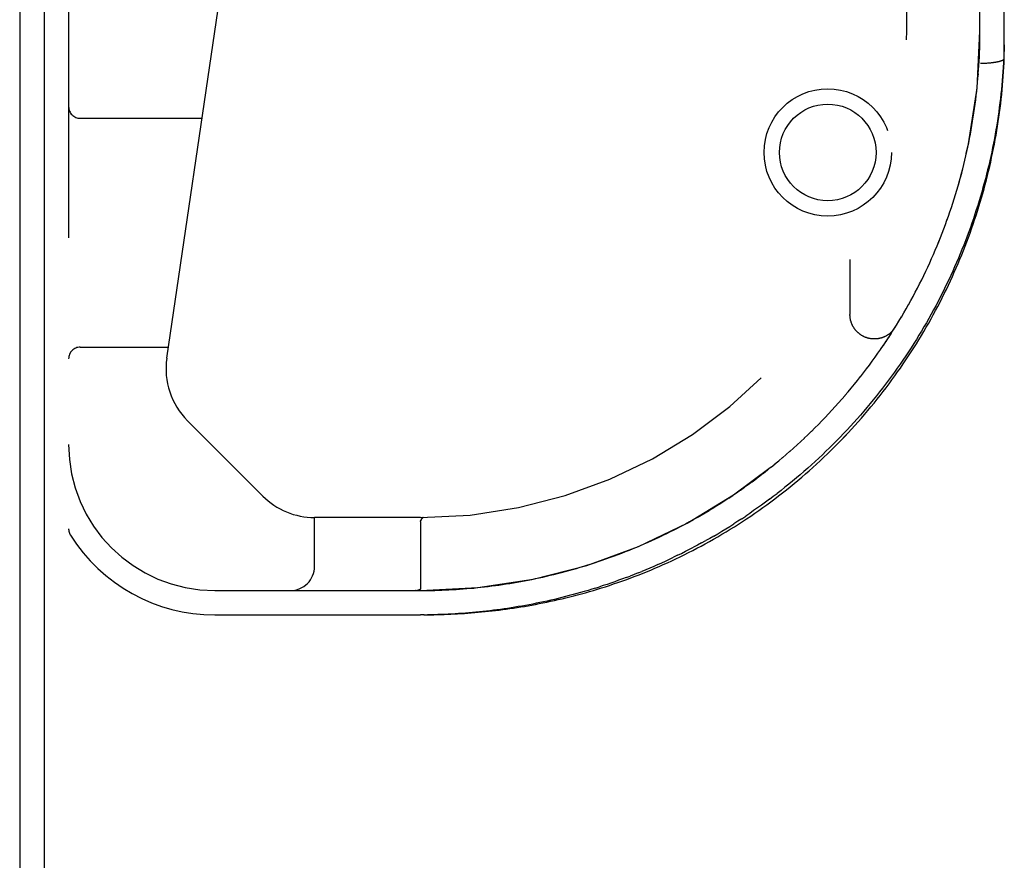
# Model space of a CAD drawing. Header units: inches. Extents: x 0 to 176, y 0 to 114.
# Tile 14 of 102: x 38.13 to 40.65, y 12.59 to 14.74. Entities that reach past the tile are written whole.
import ezdxf

# ---------------------------------------------------------------- set-up
doc = ezdxf.new("R2010")
doc.units = ezdxf.units.IN
doc.header["$LTSCALE"] = 9.696296
doc.header["$MEASUREMENT"] = 0
doc.linetypes.add('HIDDEN', pattern=[0.2, 0.1, -0.1])
doc.layers.get('0').update_dxf_attribs({"linetype": 'CONTINUOUS'})
doc.layers.add('DEFAULT_2', color=8, linetype='HIDDEN')
doc.layers.add('DOOR_ASSEMBLY', color=7, linetype='CONTINUOUS')

msp = doc.modelspace()

# ---------------------------------------------------------------- linework, layer by layer
at = {"color": 3, "linetype": 'Continuous'}
for p, q in [((38.1258, 15.5836), (38.1258, 3.8736)), ((38.1888, 15.5856), (38.1888, 3.8516))]:
    msp.add_line(p, q, dxfattribs=at)
at = {"layer": 'DEFAULT_2', "color": 8, "linetype": 'HIDDEN'}
for radius in [0.1635, 0.124]:
    msp.add_circle((40.2008, 14.4036), radius, dxfattribs=at)
at = {"layer": 'DOOR_ASSEMBLY', "color": 8, "linetype": 'HIDDEN'}
for p, q in [((40.4043, 14.7151), (40.4043, 16.6966)), ((40.6543, 14.6453), (40.6543, 16.3387)), ((40.5918, 14.7151), (40.5918, 16.2762)), ((38.2515, 15.1536), (38.2515, 13.4367)), ((38.5035, 13.875), (38.6867, 15.1218)), ((40.5897, 14.6381), (40.5903, 14.6491)), ((40.6537, 14.6337), (40.6543, 14.6452)), ((40.6543, 14.6452), (40.6543, 14.6453)), ((40.5875, 14.605), (40.5884, 14.6161)), ((40.5884, 14.616), (40.5891, 14.6271)), ((40.5891, 14.6271), (40.5897, 14.6381)), ((40.5963, 14.6326), (40.5985, 14.6327)), ((40.5985, 14.6327), (40.6008, 14.6327)), ((40.6008, 14.6327), (40.603, 14.6328)), ((40.603, 14.6328), (40.6052, 14.6329)), ((40.6052, 14.6329), (40.6074, 14.633)), ((40.6074, 14.633), (40.6096, 14.6331)), ((40.6096, 14.6331), (40.6117, 14.6333)), ((40.6117, 14.6333), (40.6139, 14.6334)), ((40.6139, 14.6334), (40.616, 14.6336)), ((40.616, 14.6336), (40.618, 14.6338)), ((40.6531, 14.6221), (40.6537, 14.6337)), ((40.5857, 14.5829), (40.5867, 14.594)), ((40.5867, 14.594), (40.5876, 14.605)), ((40.5835, 14.5608), (40.5846, 14.5719)), ((40.5846, 14.5719), (40.5857, 14.5829)), ((40.5809, 14.5387), (40.5822, 14.5498)), ((40.5822, 14.5498), (40.5835, 14.5608)), ((40.5764, 14.5055), (40.578, 14.5166)), ((40.578, 14.5166), (40.5795, 14.5277)), ((40.5795, 14.5276), (40.5809, 14.5387)), ((38.2815, 14.4911), (38.594, 14.4911)), ((40.573, 14.4834), (40.5747, 14.4945)), ((40.5747, 14.4944), (40.5764, 14.5055)), ((40.5692, 14.4612), (40.5711, 14.4723)), ((40.5711, 14.4723), (40.573, 14.4834)), ((40.5628, 14.428), (40.565, 14.4391)), ((40.565, 14.4391), (40.5671, 14.4502)), ((40.5671, 14.4501), (40.5692, 14.4613)), ((40.5605, 14.4169), (40.5628, 14.428)), ((40.5324, 14.3063), (40.5356, 14.3174)), ((40.529, 14.2952), (40.5324, 14.3064)), ((40.5071, 14.2293), (40.511, 14.2402)), ((40.5031, 14.2182), (40.5071, 14.2293)), ((40.4723, 14.1416), (40.4771, 14.1526)), ((40.258, 14.1286), (40.258, 13.987)), ((40.4627, 14.12), (40.4676, 14.1309)), ((40.4421, 14.0767), (40.4475, 14.0876)), ((40.4312, 14.0552), (40.4368, 14.0661)), ((40.4367, 14.0659), (40.4422, 14.0768)), ((40.4141, 14.0232), (40.42, 14.034)), ((40.42, 14.034), (40.4257, 14.0446)), ((40.4022, 14.0019), (40.4083, 14.0127)), ((40.4082, 14.0125), (40.4142, 14.0233)), ((40.3899, 13.9809), (40.3962, 13.9915)), ((40.3961, 13.9914), (40.4023, 14.0021)), ((40.3707, 13.9495), (40.3773, 13.9601)), ((40.3772, 13.9599), (40.3837, 13.9705)), ((40.3836, 13.9704), (40.39, 13.981)), ((40.3574, 13.9287), (40.3642, 13.9392)), ((40.3641, 13.9391), (40.3708, 13.9496)), ((40.3367, 13.8979), (40.3438, 13.9083)), ((40.3437, 13.9081), (40.3507, 13.9186)), ((40.3506, 13.9184), (40.3575, 13.9289)), ((38.2815, 13.9036), (38.5077, 13.9036)), ((40.3296, 13.8877), (40.3368, 13.8981)), ((40.3002, 13.8475), (40.3078, 13.8577)), ((40.3077, 13.8575), (40.3152, 13.8677)), ((40.3152, 13.8677), (40.3225, 13.8778)), ((40.2849, 13.8277), (40.2927, 13.8377)), ((40.2926, 13.8376), (40.3003, 13.8477)), ((40.2612, 13.7984), (40.2694, 13.8083)), ((40.2692, 13.8081), (40.2772, 13.818)), ((40.2771, 13.8179), (40.285, 13.8279)), ((40.245, 13.7792), (40.2533, 13.7889)), ((40.2532, 13.7888), (40.2614, 13.7986)), ((40.22, 13.7508), (40.2286, 13.7604)), ((40.2285, 13.7602), (40.237, 13.7698)), ((40.2368, 13.7697), (40.2452, 13.7794)), ((40.1943, 13.7231), (40.2031, 13.7325)), ((40.2029, 13.7323), (40.2117, 13.7417)), ((40.2115, 13.7415), (40.2202, 13.751)), ((38.7501, 13.5212), (38.5565, 13.7147)), ((40.1678, 13.6961), (40.1769, 13.7052)), ((40.1767, 13.705), (40.1857, 13.7142)), ((40.1855, 13.714), (40.1945, 13.7233)), ((40.1497, 13.6785), (40.159, 13.6875)), ((40.1588, 13.6873), (40.168, 13.6963)), ((40.1222, 13.6527), (40.1316, 13.6614)), ((40.1314, 13.6612), (40.1408, 13.67)), ((40.1406, 13.6698), (40.1499, 13.6787)), ((40.094, 13.6277), (40.1036, 13.6362)), ((40.1034, 13.636), (40.113, 13.6445)), ((40.1128, 13.6443), (40.1224, 13.6529)), ((40.0556, 13.5957), (40.0655, 13.6038)), ((40.0653, 13.6036), (40.0751, 13.6117)), ((40.0749, 13.6115), (40.0847, 13.6198)), ((40.0845, 13.6196), (40.0942, 13.6279)), ((40.0263, 13.5728), (40.0363, 13.5805)), ((40.0361, 13.5803), (40.0461, 13.5882)), ((40.0459, 13.588), (40.0558, 13.5959)), ((39.9966, 13.5507), (40.0068, 13.5582)), ((40.0065, 13.558), (40.0167, 13.5655)), ((40.0164, 13.5653), (40.0265, 13.573)), ((39.9565, 13.5228), (39.9669, 13.5298)), ((39.9666, 13.5297), (39.9769, 13.5368)), ((39.9766, 13.5366), (39.9869, 13.5438)), ((39.9866, 13.5436), (39.9968, 13.5509)), ((39.9161, 13.4966), (39.9265, 13.5032)), ((39.9262, 13.503), (39.9366, 13.5097)), ((39.9363, 13.5095), (39.9467, 13.5163)), ((39.9465, 13.5161), (39.9568, 13.523)), ((39.8757, 13.4723), (39.886, 13.4783)), ((39.8857, 13.4782), (39.8961, 13.4844)), ((39.8958, 13.4842), (39.9062, 13.4905)), ((39.9059, 13.4904), (39.9164, 13.4968)), ((38.883, 13.3411), (38.883, 13.4661)), ((39.1553, 13.4661), (38.883, 13.4661)), ((39.1553, 13.4558), (39.1553, 13.2842)), ((39.1576, 13.4616), (39.1565, 13.4599)), ((39.1565, 13.4599), (39.1576, 13.4616)), ((39.1618, 13.4661), (39.162, 13.4661)), ((39.1619, 13.4661), (39.1622, 13.4661)), ((39.8359, 13.4501), (39.846, 13.4555)), ((39.8457, 13.4554), (39.8559, 13.461)), ((39.8556, 13.4609), (39.8659, 13.4667)), ((39.8656, 13.4665), (39.8759, 13.4724)), ((39.98, 13.4631), (39.9902, 13.4699)), ((39.7873, 13.4251), (39.7971, 13.4299)), ((39.7969, 13.4299), (39.8067, 13.4348)), ((39.8066, 13.4347), (39.8165, 13.4398)), ((39.8163, 13.4397), (39.8263, 13.4449)), ((39.8261, 13.4448), (39.8361, 13.4502)), ((39.7488, 13.407), (39.7585, 13.4114)), ((39.877, 13.4011), (39.8874, 13.4068)), ((39.5944, 13.3474), (39.6043, 13.3506)), ((39.6042, 13.3505), (39.6141, 13.3538)), ((39.614, 13.3538), (39.6238, 13.3572)), ((39.6237, 13.3571), (39.6335, 13.3606)), ((39.8153, 13.369), (39.805, 13.364)), ((39.5652, 13.3383), (39.5749, 13.3413)), ((39.5846, 13.3443), (39.5945, 13.3474)), ((39.7136, 13.3238), (39.7237, 13.3279)), ((39.6835, 13.3121), (39.6935, 13.3159)), ((38.6265, 13.2786), (39.1553, 13.2786)), ((39.1431, 13.2786), (39.1426, 13.2786)), ((39.1443, 13.2786), (39.1437, 13.2786)), ((39.1448, 13.2787), (39.1453, 13.2787)), ((39.1453, 13.2787), (39.1458, 13.2788)), ((39.1463, 13.2788), (39.1458, 13.2788)), ((39.1467, 13.2789), (39.1472, 13.2789)), ((39.1472, 13.2789), (39.1476, 13.279)), ((39.6046, 13.2849), (39.6144, 13.288)), ((38.6265, 13.2161), (39.1553, 13.2161)), ((39.1641, 13.2161), (39.1553, 13.2161)), ((39.1638, 13.2161), (39.173, 13.2162))]:
    msp.add_line(p, q, dxfattribs=at)
for points in [[(40.5903, 14.6491), (40.5907, 14.6601), (40.5911, 14.6711), (40.5914, 14.6821), (40.5916, 14.6931), (40.5917, 14.7041), (40.5918, 14.7151)], [(40.6539, 14.6796), (40.6541, 14.691), (40.6543, 14.7024)], [(40.6539, 14.6796), (40.6536, 14.6681), (40.6532, 14.6567), (40.6527, 14.6453), (40.6521, 14.6338), (40.6515, 14.6224), (40.6507, 14.6109), (40.6499, 14.5995), (40.649, 14.588), (40.6479, 14.5766), (40.6468, 14.5651), (40.6456, 14.5536), (40.6444, 14.5422), (40.643, 14.5307), (40.6415, 14.5192), (40.64, 14.5078), (40.6383, 14.4963), (40.6366, 14.4848), (40.6348, 14.4734), (40.6328, 14.4619), (40.6308, 14.4504), (40.6287, 14.439), (40.6265, 14.4275), (40.6243, 14.416), (40.6219, 14.4046), (40.6194, 14.3931), (40.6168, 14.3817), (40.6142, 14.3702), (40.6114, 14.3588), (40.6086, 14.3474), (40.6057, 14.3359), (40.6026, 14.3245), (40.5995, 14.3131), (40.5963, 14.3017), (40.593, 14.2903), (40.5896, 14.2789), (40.586, 14.2675), (40.5824, 14.2561), (40.5787, 14.2448), (40.5749, 14.2334), (40.5711, 14.2221), (40.5671, 14.2108), (40.563, 14.1995), (40.5588, 14.1882), (40.5545, 14.1769), (40.5501, 14.1656), (40.5456, 14.1544), (40.5411, 14.1431), (40.5364, 14.1319), (40.5316, 14.1207), (40.5267, 14.1095), (40.5217, 14.0984), (40.5167, 14.0872), (40.5115, 14.0761), (40.5062, 14.065), (40.5008, 14.054), (40.4953, 14.0429), (40.4898, 14.0319), (40.4841, 14.0209), (40.4783, 14.01), (40.4724, 13.999), (40.4664, 13.9881), (40.4603, 13.9772), (40.4542, 13.9664), (40.4479, 13.9556), (40.4415, 13.9448), (40.435, 13.9341), (40.4284, 13.9234), (40.4217, 13.9128), (40.4149, 13.9021), (40.4081, 13.8916), (40.4011, 13.881), (40.394, 13.8705), (40.3868, 13.8601), (40.3795, 13.8497), (40.3722, 13.8394), (40.3647, 13.8291), (40.3571, 13.8188), (40.3495, 13.8087), (40.3417, 13.7985), (40.3338, 13.7884), (40.3259, 13.7784), (40.3179, 13.7685), (40.3097, 13.7586), (40.3015, 13.7487), (40.2932, 13.739), (40.2848, 13.7293), (40.2763, 13.7196), (40.2678, 13.7101), (40.2591, 13.7006), (40.2504, 13.6911), (40.2416, 13.6818), (40.2327, 13.6725), (40.2237, 13.6633), (40.2146, 13.6542), (40.2055, 13.6452), (40.1963, 13.6362), (40.187, 13.6274), (40.1777, 13.6186), (40.1683, 13.6099), (40.1589, 13.6013), (40.1493, 13.5928), (40.1397, 13.5844), (40.1301, 13.576), (40.1204, 13.5678), (40.1106, 13.5597), (40.1008, 13.5516), (40.091, 13.5437), (40.0811, 13.5358), (40.0711, 13.5281)], [(40.618, 14.6338), (40.619, 14.6339), (40.6201, 14.634), (40.6211, 14.6341), (40.6221, 14.6342), (40.623, 14.6343), (40.624, 14.6344), (40.625, 14.6346), (40.6259, 14.6347), (40.6269, 14.6348), (40.6278, 14.6349), (40.6287, 14.6351), (40.6296, 14.6352), (40.6305, 14.6353), (40.6314, 14.6355), (40.6322, 14.6356), (40.6331, 14.6358), (40.6339, 14.6359), (40.6348, 14.6361), (40.6356, 14.6363), (40.6364, 14.6364), (40.6372, 14.6366), (40.6379, 14.6367), (40.6387, 14.6369), (40.6394, 14.6371), (40.6401, 14.6373), (40.6408, 14.6374), (40.6415, 14.6376), (40.6422, 14.6378), (40.6429, 14.638), (40.6435, 14.6382), (40.6441, 14.6384), (40.6447, 14.6386), (40.6453, 14.6388), (40.6459, 14.639), (40.6465, 14.6392), (40.647, 14.6394), (40.6475, 14.6396), (40.648, 14.6398), (40.6485, 14.64), (40.649, 14.6402), (40.6494, 14.6404), (40.6498, 14.6406), (40.6502, 14.6408), (40.6506, 14.641), (40.651, 14.6413), (40.6514, 14.6415), (40.6517, 14.6417), (40.652, 14.6419), (40.6523, 14.6421), (40.6526, 14.6424), (40.6528, 14.6426), (40.653, 14.6428), (40.6533, 14.643), (40.6535, 14.6433), (40.6536, 14.6435), (40.6538, 14.6437), (40.6539, 14.6439), (40.654, 14.6442), (40.6541, 14.6444), (40.6542, 14.6446), (40.6542, 14.6448), (40.6543, 14.6451), (40.6543, 14.6452)], [(40.5929, 14.6326), (40.594, 14.6326), (40.5963, 14.6326)], [(40.635, 14.4596), (40.6369, 14.4712), (40.6387, 14.4828), (40.6404, 14.4944), (40.642, 14.5059), (40.6435, 14.5175), (40.645, 14.5291), (40.6463, 14.5407), (40.6475, 14.5524), (40.6487, 14.564), (40.6498, 14.5756), (40.6507, 14.5872), (40.6516, 14.5988), (40.6524, 14.6104), (40.6531, 14.6221)], [(39.303, 13.2227), (39.3119, 13.2236), (39.3209, 13.2244), (39.3299, 13.2254), (39.3389, 13.2264), (39.3479, 13.2274), (39.357, 13.2285), (39.3662, 13.2297), (39.3753, 13.2309), (39.3846, 13.2322), (39.3938, 13.2336), (39.4031, 13.235), (39.4125, 13.2365), (39.4219, 13.238), (39.4313, 13.2396), (39.4408, 13.2413), (39.4504, 13.2431), (39.4599, 13.2449), (39.4696, 13.2468), (39.4793, 13.2488), (39.489, 13.2509), (39.4988, 13.253), (39.5086, 13.2552), (39.5185, 13.2575), (39.5284, 13.2599), (39.5384, 13.2623), (39.5484, 13.2649), (39.5584, 13.2675), (39.5685, 13.2702), (39.5787, 13.2731), (39.5889, 13.276), (39.5991, 13.279), (39.6094, 13.282), (39.6198, 13.2852), (39.6301, 13.2885), (39.6405, 13.2919), (39.651, 13.2954), (39.6615, 13.2989), (39.672, 13.3026), (39.6825, 13.3064), (39.6931, 13.3103), (39.7037, 13.3143), (39.7143, 13.3184), (39.725, 13.3226), (39.7357, 13.3269), (39.7464, 13.3313), (39.7571, 13.3358), (39.7678, 13.3404), (39.7786, 13.3451), (39.7893, 13.35), (39.8001, 13.3549), (39.8109, 13.36), (39.8217, 13.3652), (39.8324, 13.3705), (39.8432, 13.3759), (39.854, 13.3814), (39.8648, 13.387), (39.8755, 13.3927), (39.8863, 13.3985), (39.897, 13.4045), (39.9078, 13.4105), (39.9185, 13.4167), (39.9291, 13.423), (39.9398, 13.4293), (39.9504, 13.4358), (39.961, 13.4424), (39.9715, 13.4491), (39.982, 13.4559), (39.9925, 13.4628), (40.003, 13.4698), (40.0134, 13.4769), (40.0237, 13.4841), (40.034, 13.4914), (40.0443, 13.4988), (40.0545, 13.5063), (40.0646, 13.5139), (40.0747, 13.5216), (40.0847, 13.5293), (40.0947, 13.5372), (40.1046, 13.5452), (40.1145, 13.5532), (40.1242, 13.5614), (40.1339, 13.5696), (40.1436, 13.5779), (40.1532, 13.5863), (40.1627, 13.5948), (40.1721, 13.6033), (40.1814, 13.612), (40.1907, 13.6207), (40.1999, 13.6295), (40.209, 13.6383), (40.218, 13.6473), (40.227, 13.6563), (40.2358, 13.6654), (40.2446, 13.6746), (40.2533, 13.6838), (40.2619, 13.6931), (40.2705, 13.7024), (40.2789, 13.7119), (40.2873, 13.7214), (40.2955, 13.7309), (40.3037, 13.7405), (40.3118, 13.7502), (40.3198, 13.76), (40.3277, 13.7697), (40.3355, 13.7796), (40.3432, 13.7895), (40.3509, 13.7995), (40.3584, 13.8095), (40.3658, 13.8195), (40.3732, 13.8296), (40.3804, 13.8398), (40.3876, 13.85), (40.3947, 13.8603), (40.4016, 13.8706), (40.4085, 13.8809), (40.4153, 13.8913), (40.422, 13.9018), (40.4286, 13.9122), (40.4351, 13.9227), (40.4415, 13.9333), (40.4478, 13.9439), (40.454, 13.9545), (40.4601, 13.9652), (40.4661, 13.9759), (40.472, 13.9867), (40.4778, 13.9974), (40.4836, 14.0083), (40.4892, 14.0191), (40.4947, 14.03), (40.5002, 14.0409), (40.5055, 14.0518), (40.5108, 14.0628), (40.5159, 14.0738), (40.521, 14.0848), (40.5259, 14.0958), (40.5308, 14.1069), (40.5356, 14.118), (40.5403, 14.1291), (40.5448, 14.1403), (40.5493, 14.1515), (40.5537, 14.1627), (40.558, 14.1739), (40.5622, 14.1851), (40.5663, 14.1964), (40.5703, 14.2077), (40.5743, 14.219), (40.5781, 14.2303), (40.5818, 14.2416), (40.5854, 14.253), (40.589, 14.2643), (40.5924, 14.2757), (40.5958, 14.2871), (40.5991, 14.2985), (40.6022, 14.31), (40.6053, 14.3214), (40.6083, 14.3329), (40.6112, 14.3443), (40.614, 14.3558), (40.6167, 14.3673), (40.6193, 14.3788), (40.6218, 14.3903), (40.6243, 14.4019), (40.6266, 14.4134), (40.6288, 14.4249), (40.631, 14.4365), (40.6331, 14.4481), (40.635, 14.4596)], [(40.5356, 14.3173), (40.5387, 14.3284), (40.5418, 14.3394), (40.5447, 14.3505), (40.5476, 14.3615), (40.5503, 14.3726), (40.553, 14.3837), (40.5556, 14.3948), (40.5581, 14.4058), (40.5605, 14.417)], [(40.5356, 14.3174), (40.5388, 14.3285), (40.5418, 14.3395), (40.5448, 14.3506), (40.5476, 14.3616), (40.5504, 14.3727), (40.553, 14.3838), (40.5556, 14.3948), (40.5581, 14.4059)], [(40.5148, 14.2511), (40.5185, 14.2622), (40.5221, 14.2732), (40.5256, 14.2842), (40.5291, 14.2953)], [(40.5148, 14.2512), (40.5185, 14.2623), (40.5221, 14.2733), (40.5257, 14.2843)], [(40.5071, 14.2291), (40.511, 14.2401), (40.5148, 14.2512)], [(40.477, 14.1525), (40.4816, 14.1634), (40.4861, 14.1743), (40.4905, 14.1853), (40.4948, 14.1962), (40.499, 14.2072), (40.5031, 14.2183)], [(40.4771, 14.1526), (40.4817, 14.1636), (40.4862, 14.1745), (40.4905, 14.1854), (40.4948, 14.1963), (40.499, 14.2073)], [(40.4627, 14.1199), (40.4676, 14.1308), (40.4724, 14.1418)], [(40.4474, 14.0875), (40.4526, 14.0983), (40.4577, 14.1091), (40.4627, 14.12)], [(40.4475, 14.0876), (40.4527, 14.0984), (40.4577, 14.1092)], [(40.4199, 14.0338), (40.4256, 14.0445), (40.4313, 14.0553)], [(40.3735, 13.9539), (40.3729, 13.953), (40.3723, 13.952), (40.3717, 13.9511), (40.371, 13.9502), (40.3703, 13.9493), (40.3697, 13.9484), (40.3689, 13.9475), (40.3682, 13.9466), (40.3675, 13.9458), (40.3667, 13.9449), (40.3659, 13.9441), (40.3651, 13.9433), (40.3643, 13.9425), (40.3635, 13.9417), (40.3627, 13.9409), (40.3618, 13.9401), (40.361, 13.9394), (40.3601, 13.9387), (40.3592, 13.9379), (40.3583, 13.9372), (40.3574, 13.9366), (40.3565, 13.9359), (40.3555, 13.9353), (40.3546, 13.9346), (40.3536, 13.934), (40.3527, 13.9334), (40.3517, 13.9328), (40.3507, 13.9323), (40.3497, 13.9317), (40.3487, 13.9312), (40.3477, 13.9307), (40.3466, 13.9302), (40.3456, 13.9298), (40.3445, 13.9293), (40.3435, 13.9289), (40.3424, 13.9285), (40.3414, 13.9281), (40.3403, 13.9277), (40.3392, 13.9274), (40.3381, 13.927), (40.337, 13.9267), (40.3359, 13.9264), (40.3348, 13.9262), (40.3337, 13.9259), (40.3326, 13.9257), (40.3315, 13.9255), (40.3303, 13.9253), (40.3292, 13.9251), (40.3281, 13.925), (40.327, 13.9248), (40.3258, 13.9247), (40.3247, 13.9246), (40.3235, 13.9246), (40.3224, 13.9245), (40.3213, 13.9245), (40.3201, 13.9245), (40.319, 13.9245), (40.3179, 13.9246), (40.3167, 13.9246), (40.3156, 13.9247), (40.3144, 13.9248), (40.3133, 13.9249), (40.3122, 13.9251), (40.3111, 13.9252), (40.3099, 13.9254), (40.3088, 13.9256), (40.3077, 13.9258), (40.3066, 13.9261), (40.3055, 13.9263), (40.3044, 13.9266), (40.3033, 13.9269), (40.3022, 13.9273), (40.3011, 13.9276), (40.3, 13.928), (40.299, 13.9283), (40.2979, 13.9287), (40.2968, 13.9292), (40.2958, 13.9296), (40.2947, 13.9301), (40.2937, 13.9305), (40.2927, 13.931), (40.2917, 13.9316), (40.2907, 13.9321), (40.2897, 13.9326), (40.2887, 13.9332), (40.2877, 13.9338), (40.2867, 13.9344), (40.2858, 13.935), (40.2848, 13.9357), (40.2839, 13.9363), (40.283, 13.937), (40.2821, 13.9377), (40.2812, 13.9384), (40.2803, 13.9391), (40.2795, 13.9399), (40.2786, 13.9406), (40.2778, 13.9414), (40.2769, 13.9422), (40.2761, 13.943), (40.2753, 13.9438), (40.2746, 13.9446), (40.2738, 13.9455), (40.2731, 13.9463), (40.2723, 13.9472), (40.2716, 13.9481), (40.2709, 13.949), (40.2702, 13.9499), (40.2695, 13.9508), (40.2689, 13.9517), (40.2683, 13.9527), (40.2676, 13.9536), (40.267, 13.9546), (40.2665, 13.9556), (40.2659, 13.9566), (40.2654, 13.9576), (40.2648, 13.9586), (40.2643, 13.9596), (40.2638, 13.9606), (40.2634, 13.9617), (40.2629, 13.9627), (40.2625, 13.9638), (40.2621, 13.9648), (40.2617, 13.9659), (40.2613, 13.967), (40.2609, 13.9681), (40.2606, 13.9691), (40.2603, 13.9702), (40.26, 13.9713), (40.2597, 13.9724), (40.2595, 13.9736), (40.2592, 13.9747), (40.259, 13.9758), (40.2588, 13.9769), (40.2586, 13.978), (40.2585, 13.9792), (40.2584, 13.9803), (40.2582, 13.9814), (40.2582, 13.9826), (40.2581, 13.9837), (40.258, 13.9848), (40.258, 13.986), (40.258, 13.987)], [(40.3151, 13.8675), (40.3224, 13.8776), (40.3297, 13.8879)], [(40.0747, 13.5216), (40.0847, 13.5293), (40.0947, 13.5372), (40.1046, 13.5452), (40.1145, 13.5532), (40.1242, 13.5614), (40.1339, 13.5696), (40.1436, 13.5779), (40.1531, 13.5863), (40.1626, 13.5948), (40.1721, 13.6033), (40.1814, 13.612), (40.1907, 13.6207), (40.1999, 13.6295), (40.209, 13.6383), (40.218, 13.6473), (40.227, 13.6563), (40.2358, 13.6654), (40.2446, 13.6745), (40.2533, 13.6838), (40.2619, 13.6931), (40.2705, 13.7024), (40.2789, 13.7119)], [(40.0511, 13.5129), (40.0611, 13.5205), (40.0711, 13.5281)], [(39.1724, 13.2162), (39.181, 13.2163), (39.1896, 13.2165), (39.1982, 13.2167), (39.2069, 13.2169), (39.2155, 13.2172), (39.2242, 13.2175), (39.2328, 13.2179), (39.2415, 13.2184), (39.2502, 13.2188), (39.259, 13.2194), (39.2677, 13.2199), (39.2765, 13.2206), (39.2853, 13.2212), (39.2942, 13.222), (39.303, 13.2227), (39.3119, 13.2236), (39.3209, 13.2244), (39.3299, 13.2254), (39.3389, 13.2264), (39.3479, 13.2274), (39.357, 13.2285), (39.3662, 13.2297), (39.3753, 13.2309), (39.3845, 13.2322), (39.3938, 13.2336), (39.4031, 13.235), (39.4125, 13.2365), (39.4219, 13.238), (39.4313, 13.2396), (39.4408, 13.2413), (39.4503, 13.2431), (39.4599, 13.2449), (39.4696, 13.2468), (39.4793, 13.2488), (39.489, 13.2509), (39.4988, 13.253), (39.5086, 13.2552), (39.5185, 13.2575), (39.5284, 13.2599), (39.5384, 13.2623), (39.5484, 13.2649), (39.5584, 13.2675), (39.5685, 13.2702), (39.5787, 13.2731), (39.5889, 13.276), (39.5991, 13.279), (39.6094, 13.282), (39.6198, 13.2852), (39.6301, 13.2885), (39.6405, 13.2919), (39.651, 13.2954), (39.6614, 13.2989), (39.672, 13.3026), (39.6825, 13.3064), (39.6931, 13.3103), (39.7037, 13.3143), (39.7143, 13.3184), (39.725, 13.3226), (39.7357, 13.3269), (39.7464, 13.3313), (39.7571, 13.3358), (39.7678, 13.3404), (39.7786, 13.3451), (39.7893, 13.35), (39.8001, 13.3549), (39.8109, 13.36), (39.8217, 13.3652), (39.8324, 13.3705), (39.8432, 13.3759), (39.854, 13.3814), (39.8648, 13.387), (39.8755, 13.3927), (39.8863, 13.3985), (39.897, 13.4045), (39.9077, 13.4105), (39.9184, 13.4167), (39.9291, 13.423), (39.9398, 13.4293), (39.9504, 13.4358), (39.961, 13.4424), (39.9715, 13.4491), (39.982, 13.4559), (39.9925, 13.4628), (40.003, 13.4698), (40.0134, 13.4769), (40.0237, 13.4841), (40.034, 13.4914), (40.0443, 13.4988), (40.0545, 13.5063), (40.0646, 13.5139)], [(40.0511, 13.5129), (40.041, 13.5055), (40.0309, 13.4982), (40.0208, 13.4909), (40.0106, 13.4838), (40.0004, 13.4768), (39.9902, 13.4699)], [(39.1553, 13.4558), (39.1553, 13.456), (39.1553, 13.4563), (39.1553, 13.4565), (39.1553, 13.4567), (39.1554, 13.457), (39.1554, 13.4572), (39.1554, 13.4574), (39.1555, 13.4576), (39.1555, 13.4578), (39.1556, 13.458), (39.1557, 13.4582), (39.1557, 13.4584), (39.1558, 13.4586), (39.1559, 13.4588), (39.156, 13.459), (39.1561, 13.4592), (39.1562, 13.4594), (39.1563, 13.4595), (39.1564, 13.4597), (39.1565, 13.4599)], [(39.1565, 13.4599), (39.1564, 13.4597), (39.1563, 13.4596), (39.1562, 13.4594), (39.1561, 13.4592), (39.156, 13.459), (39.1559, 13.4588), (39.1558, 13.4586)], [(39.1576, 13.4616), (39.1581, 13.4622), (39.1583, 13.4625), (39.1585, 13.4628), (39.1587, 13.4631), (39.1589, 13.4633), (39.159, 13.4636), (39.1592, 13.4638), (39.1594, 13.4641)], [(39.1594, 13.4641), (39.1592, 13.4639), (39.159, 13.4636), (39.1588, 13.4634), (39.1586, 13.4631), (39.1585, 13.4628), (39.1583, 13.4626), (39.1581, 13.4623), (39.1576, 13.4616)], [(39.1594, 13.4641), (39.1596, 13.4643), (39.1597, 13.4645), (39.1599, 13.4647), (39.1601, 13.4649), (39.1602, 13.465), (39.1604, 13.4652), (39.1606, 13.4653), (39.1607, 13.4655), (39.1609, 13.4656), (39.161, 13.4657), (39.1612, 13.4658), (39.1613, 13.4659), (39.1615, 13.466), (39.1616, 13.466), (39.1618, 13.4661), (39.1619, 13.4661)], [(39.1618, 13.4661), (39.1617, 13.4661), (39.1615, 13.466), (39.1614, 13.466), (39.1612, 13.4659), (39.1611, 13.4658), (39.1609, 13.4657), (39.1608, 13.4656), (39.1606, 13.4655), (39.1605, 13.4654), (39.1603, 13.4652), (39.1602, 13.4651), (39.16, 13.4649), (39.1599, 13.4647), (39.1597, 13.4645), (39.1595, 13.4643), (39.1594, 13.4641)], [(39.98, 13.4631), (39.9697, 13.4564), (39.9595, 13.4498)], [(39.908, 13.4185), (39.9183, 13.4246), (39.9286, 13.4307), (39.9389, 13.437), (39.9492, 13.4434), (39.9595, 13.4498)], [(39.6335, 13.3606), (39.6432, 13.364), (39.6529, 13.3676), (39.6626, 13.3712), (39.6722, 13.3748), (39.6818, 13.3786), (39.6914, 13.3824), (39.7009, 13.3863), (39.7105, 13.3902), (39.7201, 13.3943), (39.7297, 13.3984), (39.7393, 13.4027), (39.7489, 13.407)], [(39.7105, 13.3903), (39.7201, 13.3943), (39.7297, 13.3985), (39.7393, 13.4027)], [(39.7584, 13.4114), (39.768, 13.4159), (39.7776, 13.4204), (39.7874, 13.4252)], [(39.7585, 13.4114), (39.7681, 13.4159), (39.7778, 13.4205)], [(39.877, 13.4011), (39.8667, 13.3955), (39.8564, 13.39)], [(39.908, 13.4185), (39.8977, 13.4126), (39.8874, 13.4068)], [(39.6334, 13.3605), (39.6431, 13.364), (39.6528, 13.3675), (39.6625, 13.3711), (39.6721, 13.3748), (39.6817, 13.3786), (39.6913, 13.3824), (39.7009, 13.3863)], [(39.8153, 13.369), (39.8255, 13.3741), (39.8358, 13.3793), (39.8461, 13.3846), (39.8564, 13.39)], [(39.7642, 13.3452), (39.7744, 13.3497), (39.7846, 13.3544), (39.7948, 13.3592), (39.805, 13.364)], [(39.5168, 13.3248), (39.5264, 13.3274), (39.536, 13.33), (39.5457, 13.3327), (39.5554, 13.3354), (39.5652, 13.3383)], [(39.5168, 13.3249), (39.5265, 13.3274), (39.5361, 13.33), (39.5458, 13.3327), (39.5555, 13.3355)], [(39.5651, 13.3383), (39.5748, 13.3412), (39.5847, 13.3443)], [(39.7642, 13.3452), (39.754, 13.3407), (39.7439, 13.3363), (39.7338, 13.3321), (39.7237, 13.3279)], [(39.3937, 13.2985), (39.403, 13.3001), (39.4124, 13.3018), (39.4218, 13.3035), (39.4312, 13.3054), (39.4407, 13.3072)], [(39.3938, 13.2985), (39.4031, 13.3001), (39.4125, 13.3018), (39.4219, 13.3036), (39.4313, 13.3054)], [(39.4406, 13.3072), (39.4501, 13.3092), (39.4595, 13.3112), (39.469, 13.3133), (39.4785, 13.3154), (39.488, 13.3177), (39.4976, 13.32), (39.5072, 13.3224), (39.5168, 13.3249)], [(39.4407, 13.3072), (39.4501, 13.3092), (39.4596, 13.3112), (39.4691, 13.3133), (39.4786, 13.3155), (39.4881, 13.3177), (39.4977, 13.32), (39.5072, 13.3224)], [(39.6835, 13.3121), (39.6736, 13.3084), (39.6636, 13.3048), (39.6537, 13.3013), (39.6439, 13.2978), (39.634, 13.2945), (39.6242, 13.2912), (39.6144, 13.288)], [(39.7136, 13.3238), (39.7035, 13.3198), (39.6935, 13.3159)], [(39.1425, 13.2786), (39.1431, 13.2786), (39.1437, 13.2786)], [(39.1437, 13.2786), (39.1442, 13.2786), (39.1448, 13.2787)], [(39.1458, 13.2788), (39.1463, 13.2788), (39.1468, 13.2789)], [(39.1553, 13.2842), (39.1553, 13.2841), (39.1553, 13.2839), (39.1552, 13.2838), (39.1552, 13.2836), (39.1552, 13.2835), (39.1552, 13.2833), (39.1551, 13.2832), (39.1551, 13.2831), (39.155, 13.2829), (39.155, 13.2828), (39.1549, 13.2827), (39.1548, 13.2825), (39.1548, 13.2824), (39.1547, 13.2823), (39.1546, 13.2822), (39.1545, 13.282), (39.1544, 13.2819), (39.1543, 13.2818), (39.1542, 13.2817), (39.1541, 13.2816), (39.1539, 13.2814), (39.1538, 13.2813), (39.1537, 13.2812), (39.1535, 13.2811), (39.1534, 13.281), (39.1532, 13.2809), (39.153, 13.2808), (39.1528, 13.2807), (39.1526, 13.2805), (39.1525, 13.2804), (39.1522, 13.2803), (39.152, 13.2802), (39.1518, 13.2801), (39.1516, 13.28), (39.1513, 13.2799), (39.151, 13.2798), (39.1508, 13.2797), (39.1505, 13.2796), (39.1502, 13.2795), (39.1499, 13.2794), (39.1495, 13.2794), (39.1492, 13.2793), (39.1488, 13.2792), (39.1484, 13.2791), (39.1481, 13.279), (39.1476, 13.279)], [(39.1553, 13.2786), (39.1644, 13.2786), (39.1734, 13.2787), (39.1825, 13.2789), (39.1916, 13.2791), (39.2007, 13.2793), (39.2098, 13.2796), (39.2189, 13.28), (39.228, 13.2804), (39.2371, 13.2809), (39.2463, 13.2815), (39.2554, 13.2821), (39.2645, 13.2828), (39.2737, 13.2835), (39.2828, 13.2843), (39.292, 13.2851), (39.3012, 13.286), (39.3104, 13.287), (39.3196, 13.288), (39.3288, 13.2891), (39.338, 13.2903), (39.3473, 13.2915), (39.3566, 13.2928)], [(39.6046, 13.2849), (39.5949, 13.2819), (39.5852, 13.279), (39.5755, 13.2761), (39.5659, 13.2733), (39.5562, 13.2706), (39.5467, 13.268), (39.5371, 13.2655), (39.5276, 13.263), (39.5181, 13.2606), (39.5086, 13.2583), (39.4992, 13.256), (39.4898, 13.2538), (39.4804, 13.2517), (39.471, 13.2497), (39.4617, 13.2477), (39.4524, 13.2458), (39.4431, 13.2439), (39.4338, 13.2422), (39.4246, 13.2404), (39.4154, 13.2388), (39.4062, 13.2372), (39.397, 13.2357), (39.3879, 13.2342), (39.3787, 13.2328), (39.3696, 13.2315), (39.3606, 13.2302), (39.3515, 13.229), (39.3425, 13.2278), (39.3334, 13.2267), (39.3244, 13.2257), (39.3154, 13.2247), (39.3064, 13.2237), (39.2975, 13.2229), (39.2885, 13.222), (39.2796, 13.2213), (39.2706, 13.2205), (39.2617, 13.2199), (39.2528, 13.2193), (39.2439, 13.2187), (39.235, 13.2182), (39.2262, 13.2178), (39.2173, 13.2174), (39.2084, 13.217), (39.1995, 13.2168), (39.1907, 13.2165), (39.1818, 13.2163), (39.173, 13.2162)], [(39.1735, 13.2787), (39.1825, 13.2789), (39.1916, 13.2791), (39.2007, 13.2793), (39.2098, 13.2796), (39.2189, 13.28), (39.228, 13.2804), (39.2372, 13.2809), (39.2463, 13.2815), (39.2554, 13.2821), (39.2645, 13.2828), (39.2737, 13.2835), (39.2829, 13.2843), (39.292, 13.2851), (39.3012, 13.286), (39.3104, 13.287), (39.3196, 13.288), (39.3288, 13.2891), (39.338, 13.2903), (39.3473, 13.2915)], [(39.3565, 13.2928), (39.3658, 13.2941), (39.3751, 13.2955), (39.3844, 13.297), (39.3938, 13.2985)], [(39.3566, 13.2928), (39.3658, 13.2941), (39.3751, 13.2955), (39.3844, 13.297)]]:
    msp.add_lwpolyline(points, dxfattribs=at)
for centre, radius, start, end in [((39.1553, 14.7151), 1.4365, 270, 360), ((39.1553, 14.7151), 1.249, 270, 360), ((38.2815, 14.5211), 0.03, 180, 270), ((38.2815, 13.8736), 0.03, 90, 180), ((38.6895, 13.8476), 0.188, 171.6394, 225), ((38.6265, 13.6536), 0.375, 180, 270), ((38.883, 13.6541), 0.188, 225, 270), ((38.2815, 13.4367), 0.03, 180, 212.1535), ((38.6265, 13.6536), 0.4375, 212.1535, 270), ((38.8205, 13.3411), 0.0625, 270, 360)]:
    msp.add_arc(centre, radius, start, end, dxfattribs=at)

doc.saveas('drawing.dxf')
